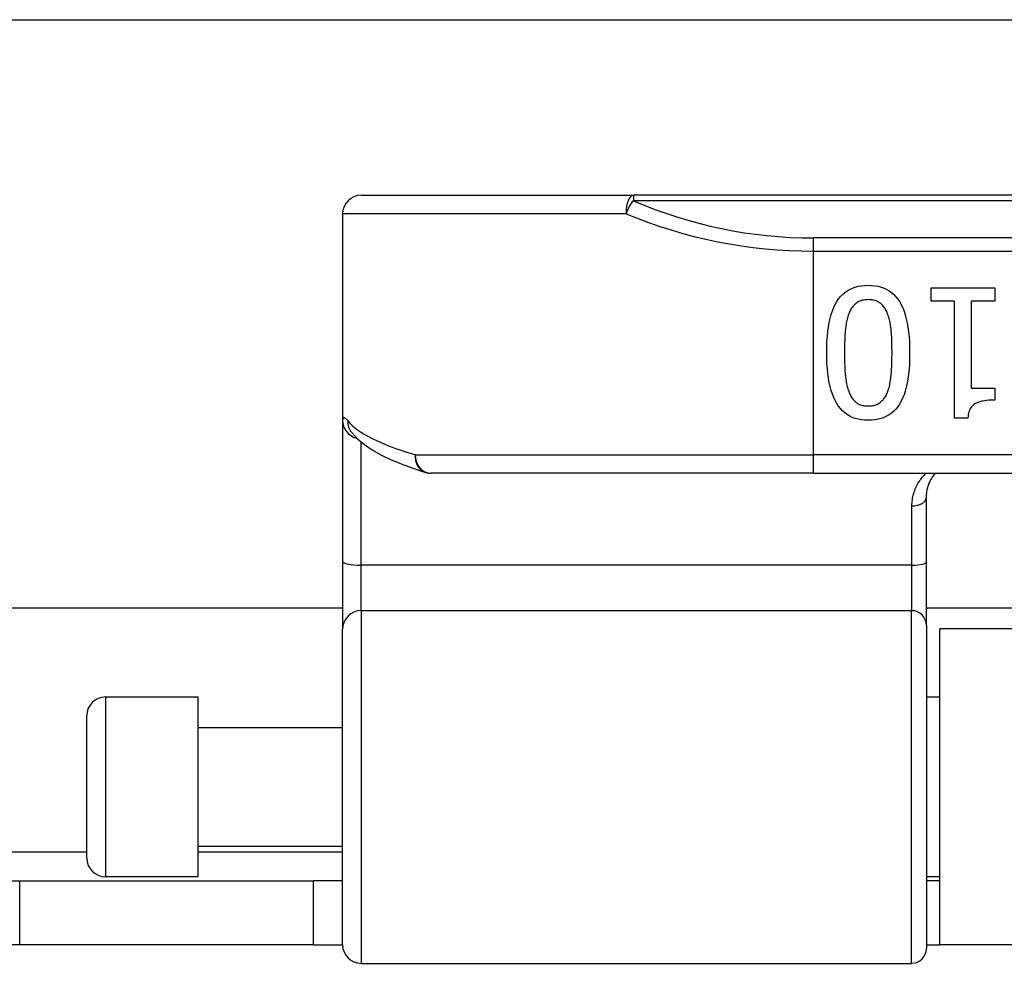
# Model space of a CAD drawing. Header units: inches. Extents: x 20 to 683, y 61 to 320.
# Tile 50 of 205: x 65.21 to 66.25, y 177.26 to 178.26. Entities that reach past the tile are written whole.
import ezdxf

# ---------------------------------------------------------------- set-up
doc = ezdxf.new("R2010")
doc.units = ezdxf.units.IN
doc.header["$MEASUREMENT"] = 0
doc.layers.add('Visible Edges(ANSI)', color=7, linetype='Continuous', lineweight=25)
doc.layers.add('Visible Tangent Edges(ANSI)', color=7, linetype='Continuous', lineweight=25)

msp = doc.modelspace()

# ---------------------------------------------------------------- linework, layer by layer
at = {"layer": 'Visible Edges(ANSI)'}
for p, q in [((21.2813, 178.2587), (91.2173, 178.2587)), ((65.5695, 178.0722), (65.8587, 178.0722)), ((67.7409, 178.0722), (65.8587, 178.0722)), ((65.5498, 178.0525), (65.5498, 177.8331)), ((66.1751, 177.9596), (66.1751, 177.9737)), ((66.1751, 177.9737), (66.2424, 177.9737)), ((66.2424, 177.9737), (66.2424, 177.9596)), ((66.1996, 177.9596), (66.1751, 177.9596)), ((66.1996, 177.8354), (66.1996, 177.9596)), ((66.2173, 177.9596), (66.2173, 177.8672)), ((66.2424, 177.9596), (66.2173, 177.9596)), ((66.2173, 177.8672), (66.2424, 177.8672)), ((66.2424, 177.8672), (66.2424, 177.8546)), ((65.5498, 177.8331), (65.5498, 177.6836)), ((66.2139, 177.8354), (66.1996, 177.8354)), ((65.5589, 177.8208), (65.5592, 177.8204)), ((66.0498, 177.777), (65.6436, 177.777)), ((66.0498, 177.777), (67.5498, 177.777)), ((66.1699, 177.6827), (66.1699, 177.7512)), ((65.5498, 177.6836), (65.5498, 177.6113)), ((66.1699, 177.6152), (66.1699, 177.6827)), ((65.5498, 177.6337), (46.9488, 177.6337)), ((67.4298, 177.6337), (66.1699, 177.6337)), ((65.5498, 177.2759), (65.5498, 177.6113)), ((66.1699, 177.6152), (66.1699, 177.272)), ((66.1843, 177.2757), (66.1843, 177.6117)), ((67.4153, 177.6117), (66.1843, 177.6117)), ((65.2979, 177.5392), (65.3963, 177.5392)), ((65.3963, 177.3483), (65.3963, 177.5392)), ((66.1699, 177.5392), (66.1843, 177.5392)), ((65.2782, 177.3679), (65.2782, 177.5195)), ((65.3963, 177.5067), (65.5498, 177.5067)), ((65.3963, 177.3807), (65.5498, 177.3807)), ((65.2979, 177.3483), (65.3963, 177.3483)), ((66.1699, 177.3483), (66.1843, 177.3483)), ((47.2918, 177.3437), (65.2068, 177.3437)), ((65.2068, 177.3437), (65.5188, 177.3437)), ((65.5498, 177.3437), (65.5188, 177.3437)), ((65.5188, 177.2757), (65.5188, 177.3437)), ((66.1843, 177.3437), (66.1699, 177.3437)), ((65.2068, 177.2757), (47.2918, 177.2757)), ((65.5188, 177.2757), (65.2068, 177.2757)), ((65.5188, 177.2757), (65.5498, 177.2757)), ((66.1699, 177.2757), (66.1843, 177.2757)), ((67.4153, 177.2757), (66.1843, 177.2757)), ((65.5695, 177.2562), (66.1542, 177.2562))]:
    msp.add_line(p, q, dxfattribs=at)
at = {"layer": 'Visible Edges(ANSI)', "flags": 128}
for points in [[(66.064, 177.9048), (66.0641, 177.9108), (66.0643, 177.9166), (66.0647, 177.9221), (66.0652, 177.9273), (66.0659, 177.9322), (66.0667, 177.9369), (66.0677, 177.9413), (66.0688, 177.9454), (66.0701, 177.9493), (66.0715, 177.9529), (66.0731, 177.9562), (66.0748, 177.9592), (66.0767, 177.962), (66.0787, 177.9645), (66.0809, 177.9668), (66.0833, 177.9689), (66.0858, 177.9707), (66.0885, 177.9722), (66.0913, 177.9736), (66.0944, 177.9746), (66.0975, 177.9755), (66.1009, 177.9761), (66.1044, 177.9764), (66.108, 177.9766)], [(66.108, 177.9766), (66.1117, 177.9764), (66.1153, 177.9761), (66.1187, 177.9755), (66.1219, 177.9746), (66.1249, 177.9735), (66.1278, 177.9721), (66.1305, 177.9705), (66.133, 177.9687), (66.1354, 177.9666), (66.1376, 177.9643), (66.1396, 177.9617), (66.1415, 177.9589), (66.1432, 177.9558), (66.1447, 177.9525), (66.1461, 177.9489), (66.1474, 177.945), (66.1485, 177.9409), (66.1495, 177.9365), (66.1503, 177.9319), (66.1509, 177.927), (66.1515, 177.9219), (66.1518, 177.9165), (66.1521, 177.9108), (66.1521, 177.9049)], [(66.108, 177.9613), (66.1068, 177.9612), (66.1056, 177.9612), (66.1044, 177.961), (66.1032, 177.9609), (66.1021, 177.9606), (66.1011, 177.9604), (66.1001, 177.96), (66.0991, 177.9597), (66.0981, 177.9592), (66.0972, 177.9588), (66.0963, 177.9582), (66.0955, 177.9576), (66.0946, 177.957), (66.0939, 177.9563), (66.0931, 177.9556), (66.0924, 177.9548), (66.0917, 177.954), (66.091, 177.9531), (66.0904, 177.9522), (66.0898, 177.9512), (66.0892, 177.9502), (66.0887, 177.9491), (66.0882, 177.9479), (66.0877, 177.9468)], [(66.1287, 177.9464), (66.1282, 177.9476), (66.1277, 177.9487), (66.1272, 177.9498), (66.1266, 177.9508), (66.126, 177.9518), (66.1254, 177.9527), (66.1248, 177.9536), (66.1241, 177.9545), (66.1234, 177.9553), (66.1226, 177.956), (66.1218, 177.9568), (66.121, 177.9574), (66.1202, 177.958), (66.1193, 177.9586), (66.1184, 177.9591), (66.1174, 177.9596), (66.1164, 177.96), (66.1153, 177.9603), (66.1142, 177.9606), (66.113, 177.9608), (66.1118, 177.961), (66.1106, 177.9612), (66.1093, 177.9612), (66.108, 177.9613)], [(66.0877, 177.9468), (66.0873, 177.9456), (66.0868, 177.9444), (66.0865, 177.9431), (66.0861, 177.9418), (66.0857, 177.9404), (66.0854, 177.939), (66.0851, 177.9376), (66.0848, 177.936), (66.0846, 177.9345), (66.0843, 177.9328), (66.0841, 177.9312), (66.0839, 177.9294), (66.0837, 177.9277), (66.0836, 177.9258), (66.0834, 177.924), (66.0833, 177.922), (66.0832, 177.9201), (66.0831, 177.918), (66.083, 177.9159), (66.0829, 177.9138), (66.0829, 177.9116), (66.0828, 177.9094), (66.0828, 177.9071), (66.0828, 177.9048)], [(66.1334, 177.9049), (66.1334, 177.9073), (66.1333, 177.9096), (66.1333, 177.9118), (66.1333, 177.914), (66.1332, 177.9161), (66.1331, 177.9182), (66.1331, 177.9202), (66.133, 177.9221), (66.1329, 177.924), (66.1327, 177.9257), (66.1326, 177.9275), (66.1325, 177.9291), (66.1323, 177.9307), (66.1321, 177.9323), (66.1319, 177.9338), (66.1317, 177.9354), (66.1314, 177.9368), (66.1311, 177.9383), (66.1307, 177.9397), (66.1304, 177.9411), (66.13, 177.9425), (66.1296, 177.9438), (66.1291, 177.9451), (66.1287, 177.9464)], [(66.108, 177.8331), (66.1043, 177.8332), (66.1008, 177.8336), (66.0974, 177.8342), (66.0942, 177.8351), (66.0912, 177.8362), (66.0884, 177.8375), (66.0857, 177.8392), (66.0831, 177.841), (66.0808, 177.8431), (66.0786, 177.8455), (66.0765, 177.8481), (66.0747, 177.8509), (66.073, 177.8541), (66.0714, 177.8574), (66.07, 177.861), (66.0688, 177.8649), (66.0677, 177.869), (66.0667, 177.8733), (66.0659, 177.8779), (66.0652, 177.8828), (66.0647, 177.8879), (66.0643, 177.8933), (66.0641, 177.8989), (66.064, 177.9048)], [(66.0828, 177.9048), (66.0828, 177.9024), (66.0828, 177.9001), (66.0829, 177.8979), (66.0829, 177.8957), (66.083, 177.8936), (66.0831, 177.8915), (66.0832, 177.8895), (66.0833, 177.8875), (66.0834, 177.8856), (66.0836, 177.8837), (66.0837, 177.8819), (66.0839, 177.8801), (66.0841, 177.8784), (66.0843, 177.8768), (66.0846, 177.8751), (66.0848, 177.8736), (66.0851, 177.872), (66.0854, 177.8706), (66.0858, 177.8691), (66.0861, 177.8677), (66.0865, 177.8664), (66.0869, 177.8651), (66.0874, 177.8639), (66.0878, 177.8627)], [(66.1521, 177.9049), (66.1521, 177.8988), (66.1518, 177.893), (66.1515, 177.8875), (66.1509, 177.8822), (66.1503, 177.8773), (66.1494, 177.8726), (66.1485, 177.8682), (66.1473, 177.8641), (66.1461, 177.8602), (66.1446, 177.8566), (66.1431, 177.8533), (66.1414, 177.8503), (66.1395, 177.8476), (66.1374, 177.8451), (66.1352, 177.8428), (66.1329, 177.8407), (66.1303, 177.839), (66.1276, 177.8374), (66.1248, 177.8361), (66.1217, 177.835), (66.1186, 177.8342), (66.1152, 177.8336), (66.1117, 177.8332), (66.108, 177.8331)], [(66.1286, 177.8629), (66.129, 177.8641), (66.1294, 177.8653), (66.1298, 177.8666), (66.1302, 177.868), (66.1306, 177.8694), (66.1309, 177.8709), (66.1312, 177.8724), (66.1315, 177.8739), (66.1317, 177.8755), (66.132, 177.8772), (66.1322, 177.8789), (66.1324, 177.8806), (66.1325, 177.8825), (66.1327, 177.8843), (66.1328, 177.8862), (66.1329, 177.8881), (66.133, 177.8901), (66.1331, 177.8921), (66.1332, 177.8941), (66.1333, 177.8962), (66.1333, 177.8983), (66.1333, 177.9005), (66.1334, 177.9026), (66.1334, 177.9049)], [(66.0878, 177.8627), (66.0883, 177.8615), (66.0888, 177.8604), (66.0893, 177.8594), (66.0899, 177.8584), (66.0905, 177.8574), (66.0911, 177.8565), (66.0918, 177.8556), (66.0924, 177.8548), (66.0932, 177.854), (66.0939, 177.8533), (66.0947, 177.8526), (66.0955, 177.852), (66.0963, 177.8514), (66.0972, 177.8509), (66.0981, 177.8504), (66.099, 177.85), (66.1, 177.8496), (66.101, 177.8493), (66.1021, 177.849), (66.1032, 177.8488), (66.1043, 177.8486), (66.1055, 177.8485), (66.1068, 177.8484), (66.108, 177.8484)], [(66.108, 177.8484), (66.1093, 177.8484), (66.1105, 177.8485), (66.1117, 177.8486), (66.1129, 177.8488), (66.114, 177.849), (66.115, 177.8493), (66.1161, 177.8496), (66.1171, 177.85), (66.118, 177.8504), (66.119, 177.8509), (66.1198, 177.8514), (66.1207, 177.852), (66.1215, 177.8526), (66.1223, 177.8533), (66.123, 177.854), (66.1238, 177.8548), (66.1245, 177.8557), (66.1251, 177.8565), (66.1258, 177.8575), (66.1264, 177.8585), (66.127, 177.8595), (66.1275, 177.8606), (66.1281, 177.8617), (66.1286, 177.8629)], [(66.2424, 177.8546), (66.24, 177.8546), (66.2378, 177.8545), (66.2357, 177.8544), (66.2337, 177.8542), (66.2318, 177.8539), (66.23, 177.8536), (66.2284, 177.8533), (66.2268, 177.8528), (66.2253, 177.8524), (66.2239, 177.8518), (66.2226, 177.8513), (66.2215, 177.8506), (66.2204, 177.8499), (66.2194, 177.8491), (66.2185, 177.8482), (66.2176, 177.8471), (66.2169, 177.846), (66.2162, 177.8448), (66.2156, 177.8435), (66.2151, 177.8421), (66.2147, 177.8406), (66.2143, 177.8389), (66.2141, 177.8372), (66.2139, 177.8354)], [(65.5592, 177.8204), (65.5655, 177.8134), (65.5729, 177.8073), (65.5812, 177.8016), (65.5905, 177.7964), (65.6008, 177.7914), (65.6121, 177.7867), (65.6244, 177.7822), (65.6378, 177.7778)], [(66.1699, 177.7512), (66.1699, 177.7524), (66.17, 177.7537), (66.1701, 177.7549), (66.1702, 177.7561), (66.1704, 177.7573), (66.1706, 177.7585), (66.1708, 177.7596), (66.1711, 177.7608), (66.1714, 177.7619), (66.1717, 177.7631), (66.1721, 177.7642), (66.1725, 177.7653), (66.1729, 177.7663), (66.1734, 177.7674), (66.1739, 177.7684), (66.1744, 177.7694), (66.175, 177.7705), (66.1755, 177.7714), (66.1761, 177.7724), (66.1768, 177.7734), (66.1774, 177.7743), (66.1781, 177.7752), (66.1788, 177.7761), (66.1795, 177.777)]]:
    msp.add_lwpolyline(points, dxfattribs=at)
at = {"layer": 'Visible Edges(ANSI)'}
for centre, radius, start, end in [((65.5695, 178.0525), 0.0197, 90, 180), ((65.6436, 177.7966), 0.0197, 252.9585, 270), ((65.2979, 177.5195), 0.0197, 90, 180), ((65.2979, 177.3679), 0.0197, 180, 270), ((65.5695, 177.2759), 0.0197, 180, 270), ((66.1542, 177.272), 0.0157, 270, 0)]:
    msp.add_arc(centre, radius, start, end, dxfattribs=at)
at = {"layer": 'Visible Tangent Edges(ANSI)'}
for p, q in [((65.8587, 178.0722), (65.8587, 178.0665)), ((65.8587, 178.0665), (67.7409, 178.0665)), ((65.8509, 178.0525), (65.5498, 178.0525)), ((66.0498, 178.0129), (66.0498, 178.0268)), ((67.5498, 178.0268), (66.0498, 178.0268)), ((66.0498, 177.7966), (66.0498, 178.0129)), ((66.0498, 178.0129), (67.5498, 178.0129)), ((65.5695, 177.6792), (65.5695, 177.8099)), ((65.6269, 177.7966), (66.0498, 177.7966)), ((67.5498, 177.7966), (66.0498, 177.7966)), ((66.0498, 177.777), (66.0498, 177.7966)), ((66.1542, 177.742), (66.1542, 177.6792)), ((66.1542, 177.6792), (65.5695, 177.6792)), ((65.5695, 177.631), (65.5695, 177.6792)), ((66.1542, 177.6792), (66.1542, 177.631)), ((65.5695, 177.631), (65.5695, 177.2562)), ((65.5695, 177.631), (66.1542, 177.631)), ((66.1542, 177.2562), (66.1542, 177.631)), ((65.2979, 177.5392), (65.2979, 177.3483)), ((47.2205, 177.3747), (65.2782, 177.3747)), ((65.3963, 177.3747), (65.5498, 177.3747)), ((65.2068, 177.3437), (65.2068, 177.2757))]:
    msp.add_line(p, q, dxfattribs=at)
at = {"layer": 'Visible Tangent Edges(ANSI)', "flags": 128}
for points in [[(65.5553, 177.8324), (65.5549, 177.833), (65.5545, 177.8335), (65.5541, 177.8339), (65.5537, 177.8343), (65.5533, 177.8347), (65.553, 177.835), (65.5526, 177.8353), (65.5523, 177.8355), (65.552, 177.8357), (65.5517, 177.8359), (65.5515, 177.8359), (65.5512, 177.836), (65.551, 177.836), (65.5508, 177.836), (65.5506, 177.8359), (65.5505, 177.8358), (65.5503, 177.8356), (65.5502, 177.8354), (65.5501, 177.8351), (65.55, 177.8348), (65.5499, 177.8344), (65.5499, 177.834), (65.5499, 177.8336), (65.5498, 177.8331)], [(66.1694, 177.777), (66.1682, 177.7758), (66.1671, 177.7746), (66.166, 177.7734), (66.165, 177.7722), (66.164, 177.7709), (66.1631, 177.7696), (66.1622, 177.7683), (66.1613, 177.7669), (66.1605, 177.7656), (66.1597, 177.7642), (66.159, 177.7627), (66.1583, 177.7613), (66.1577, 177.7598), (66.1571, 177.7583), (66.1565, 177.7568), (66.1561, 177.7552), (66.1556, 177.7536), (66.1553, 177.752), (66.1549, 177.7504), (66.1547, 177.7488), (66.1545, 177.7471), (66.1543, 177.7454), (66.1542, 177.7437), (66.1542, 177.742)]]:
    msp.add_lwpolyline(points, dxfattribs=at)
at = {"layer": 'Visible Tangent Edges(ANSI)'}
msp.add_arc((66.0498, 178.5071), 0.4803, 246.5561, 270, dxfattribs=at)
for centre, major_axis, ratio, start_param, end_param in [((65.8587, 178.0525), (0, 0.0197), 0.39785, 0, 1.570796), ((65.8587, 178.0525), (0.0078, 0.0181), 0.369668, 0.864875, 1.72975), ((66.0498, 178.4932), (0.5, 0), 0.96063, 4.303216, 4.712389), ((65.5695, 177.8331), (-0.0197, 0), 0.985236, 0, 1.320384), ((65.5748, 177.8324), (-0.0156, -0.012), 0.971402, 5.610492, 6.283185), ((66.0498, 177.8462), (-0.5, 0), 0.185699, 0.148494, 0.562654), ((65.6436, 177.7966), (-0.0058, -0.0188), 0.834757, 4.962887, 6.283185), ((65.6436, 177.7966), (0, -0.0197), 0.845842, 4.712389, 6.283185), ((66.1542, 177.7512), (0.0157, 0), 0.580671, 4.712389, 6.283185), ((65.5695, 177.6836), (-0.0197, 0), 0.225879, 0, 1.570796), ((66.1542, 177.6827), (0.0157, 0), 0.225879, 4.712389, 6.283185), ((65.5695, 177.6113), (-0.0197, 0), 0.998608, 4.712389, 6.283185), ((66.1542, 177.6152), (0.0157, 0), 0.998608, 0, 1.570796)]:
    msp.add_ellipse(centre, major_axis=major_axis, ratio=ratio, start_param=start_param, end_param=end_param, dxfattribs=at)

doc.saveas('drawing.dxf')
